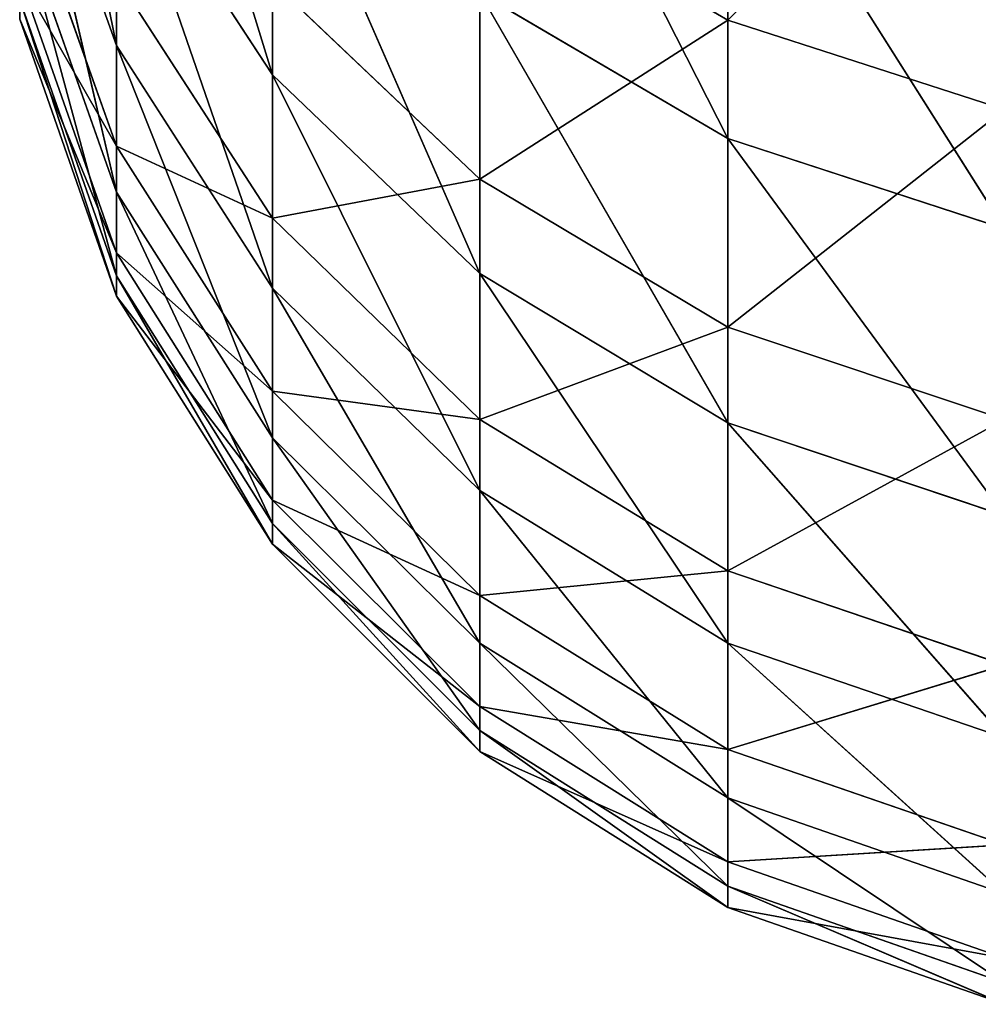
# Model space of a CAD drawing. Extents: x 659 to 1111, y 0 to 289.
# Tile 1 of 208: x 659.233 to 659.966, y 6.66 to 7.412. Entities that reach past the tile are written whole.
import ezdxf

# ---------------------------------------------------------------- set-up
doc = ezdxf.new("R2010")
doc.units = 0
doc.header["$LTSCALE"] = 25.4
doc.layers.get('0').update_dxf_attribs({"color": 13, "linetype": 'CONTINUOUS'})

# ---------------------------------------------------------------- blocks, each defined once
blk = doc.blocks.new('GIOTTO-LED-S-8168_STL')
at = {"color": 44}
for p, q in [((2.82069, 17.63549, 281.33856), (3.03207, 18.28228, 281.12253)), ((2.82069, 17.63549, 281.33856), (3.03207, 18.28228, 281.12253)), ((2.82069, 17.63549, 281.33856), (2.82069, 18.24886, 281.05655)), ((2.82069, 17.63549, 281.33856), (2.82069, 18.24886, 281.05655)), ((2.82069, 17.63549, 281.33856), (3.03207, 17.66381, 281.40689)), ((3.03207, 17.66381, 281.40689), (2.82069, 17.0025, 281.57327)), ((3.03207, 17.66381, 281.40689), (2.82069, 17.0025, 281.57327)), ((2.82069, 17.63549, 281.33856), (3.03207, 17.66381, 281.40689)), ((2.63109, 17.58986, 281.22852), (2.82069, 17.63549, 281.33856)), ((2.82069, 17.63549, 281.33856), (2.63109, 16.96535, 281.46008)), ((2.82069, 17.63549, 281.33856), (2.63109, 16.96535, 281.46008)), ((2.63109, 17.58986, 281.22852), (2.82069, 17.63549, 281.33856)), ((2.82069, 17.63549, 281.33856), (2.82069, 17.0025, 281.57327)), ((2.82069, 17.63549, 281.33856), (2.82069, 17.0025, 281.57327)), ((2.63109, 17.58986, 281.22852), (2.63109, 16.96535, 281.46008)), ((2.63109, 17.58986, 281.22852), (2.63109, 16.96535, 281.46008)), ((2.82069, 17.0025, 281.57327), (3.03207, 17.02557, 281.64355)), ((2.82069, 16.35355, 281.75937), (3.03207, 17.02557, 281.64355)), ((2.82069, 17.0025, 281.57327), (3.03207, 17.02557, 281.64355)), ((2.82069, 16.35355, 281.75937), (3.03207, 17.02557, 281.64355)), ((2.63109, 16.96535, 281.46008), (2.82069, 17.0025, 281.57327)), ((2.63109, 16.32508, 281.64368), (2.82069, 17.0025, 281.57327)), ((2.63109, 16.96535, 281.46008), (2.82069, 17.0025, 281.57327)), ((2.63109, 16.32508, 281.64368), (2.82069, 17.0025, 281.57327)), ((2.82069, 16.35355, 281.75937), (2.82069, 17.0025, 281.57327)), ((2.82069, 16.35355, 281.75937), (2.82069, 17.0025, 281.57327)), ((2.47275, 16.91596, 281.30963), (2.63109, 16.96535, 281.46008)), ((2.47275, 16.28724, 281.48993), (2.63109, 16.96535, 281.46008)), ((2.47275, 16.91596, 281.30963), (2.63109, 16.96535, 281.46008)), ((2.47275, 16.28724, 281.48993), (2.63109, 16.96535, 281.46008)), ((2.63109, 16.32508, 281.64368), (2.63109, 16.96535, 281.46008)), ((2.63109, 16.32508, 281.64368), (2.63109, 16.96535, 281.46008)), ((2.47275, 16.28724, 281.48993), (2.47275, 16.91596, 281.30963)), ((2.47275, 16.28724, 281.48993), (2.47275, 16.91596, 281.30963)), ((2.82069, 16.35355, 281.75937), (3.03207, 16.37123, 281.83118)), ((2.82069, 15.69236, 281.89572), (3.03207, 16.37123, 281.83118)), ((2.82069, 16.35355, 281.75937), (3.03207, 16.37123, 281.83118)), ((2.82069, 15.69236, 281.89572), (3.03207, 16.37123, 281.83118)), ((2.63109, 16.32508, 281.64368), (2.82069, 16.35355, 281.75937)), ((2.63109, 15.67274, 281.7782), (2.82069, 16.35355, 281.75937)), ((2.63109, 16.32508, 281.64368), (2.82069, 16.35355, 281.75937)), ((2.63109, 15.67274, 281.7782), (2.82069, 16.35355, 281.75937)), ((2.82069, 15.69236, 281.89572), (2.82069, 16.35355, 281.75937)), ((2.82069, 15.69236, 281.89572), (2.82069, 16.35355, 281.75937)), ((2.47275, 16.28724, 281.48993), (2.63109, 16.32508, 281.64368)), ((2.47275, 15.64667, 281.62201), (2.63109, 16.32508, 281.64368)), ((2.47275, 16.28724, 281.48993), (2.63109, 16.32508, 281.64368)), ((2.47275, 15.64667, 281.62201), (2.63109, 16.32508, 281.64368)), ((2.63109, 15.67274, 281.7782), (2.63109, 16.32508, 281.64368)), ((2.63109, 15.67274, 281.7782), (2.63109, 16.32508, 281.64368)), ((2.35362, 16.24193, 281.30582), (2.47275, 16.28724, 281.48993)), ((2.35362, 15.61544, 281.435), (2.47275, 16.28724, 281.48993)), ((2.35362, 16.24193, 281.30582), (2.47275, 16.28724, 281.48993)), ((2.35362, 15.61544, 281.435), (2.47275, 16.28724, 281.48993)), ((2.47275, 15.64667, 281.62201), (2.47275, 16.28724, 281.48993)), ((2.47275, 15.64667, 281.62201), (2.47275, 16.28724, 281.48993)), ((2.35362, 15.61544, 281.435), (2.35362, 16.24193, 281.30582)), ((2.35362, 15.61544, 281.435), (2.35362, 16.24193, 281.30582)), ((2.82069, 15.02274, 281.98157), (3.03207, 15.70454, 281.96866)), ((3.03207, 15.70454, 281.96866), (2.82069, 15.69236, 281.89572)), ((2.82069, 15.02274, 281.98157), (3.03207, 15.70454, 281.96866)), ((3.03207, 15.70454, 281.96866), (2.82069, 15.69236, 281.89572)), ((2.63109, 15.01208, 281.86288), (2.82069, 15.69236, 281.89572)), ((2.82069, 15.69236, 281.89572), (2.63109, 15.67274, 281.7782)), ((2.63109, 15.01208, 281.86288), (2.82069, 15.69236, 281.89572)), ((2.82069, 15.69236, 281.89572), (2.63109, 15.67274, 281.7782)), ((2.82069, 15.02274, 281.98157), (2.82069, 15.69236, 281.89572)), ((2.82069, 15.02274, 281.98157), (2.82069, 15.69236, 281.89572)), ((2.47275, 14.99792, 281.7052), (2.63109, 15.67274, 281.7782)), ((2.63109, 15.67274, 281.7782), (2.47275, 15.64667, 281.62201)), ((2.47275, 14.99792, 281.7052), (2.63109, 15.67274, 281.7782)), ((2.63109, 15.67274, 281.7782), (2.47275, 15.64667, 281.62201)), ((2.63109, 15.01208, 281.86288), (2.63109, 15.67274, 281.7782)), ((2.63109, 15.01208, 281.86288), (2.63109, 15.67274, 281.7782)), ((2.35362, 14.98096, 281.51636), (2.47275, 15.64667, 281.62201)), ((2.47275, 15.64667, 281.62201), (2.35362, 15.61544, 281.435)), ((2.35362, 14.98096, 281.51636), (2.47275, 15.64667, 281.62201)), ((2.47275, 15.64667, 281.62201), (2.35362, 15.61544, 281.435)), ((2.47275, 14.99792, 281.7052), (2.47275, 15.64667, 281.62201)), ((2.47275, 14.99792, 281.7052), (2.47275, 15.64667, 281.62201)), ((2.27965, 14.96205, 281.30582), (2.35362, 15.61544, 281.435)), ((2.35362, 15.61544, 281.435), (2.27965, 15.58063, 281.22653)), ((2.27965, 14.96205, 281.30582), (2.35362, 15.61544, 281.435)), ((2.35362, 15.61544, 281.435), (2.27965, 15.58063, 281.22653)), ((2.35362, 14.98096, 281.51636), (2.35362, 15.61544, 281.435)), ((2.35362, 14.98096, 281.51636), (2.35362, 15.61544, 281.435)), ((2.82069, 15.02274, 281.98157), (3.03207, 15.02936, 282.05521)), ((3.03207, 15.02936, 282.05521), (2.82069, 14.34854, 282.01642)), ((3.03207, 15.02936, 282.05521), (2.82069, 14.34854, 282.01642)), ((2.82069, 15.02274, 281.98157), (3.03207, 15.02936, 282.05521)), ((2.63109, 15.01208, 281.86288), (2.82069, 15.02274, 281.98157)), ((2.82069, 15.02274, 281.98157), (2.63109, 14.34691, 281.89728)), ((2.82069, 15.02274, 281.98157), (2.63109, 14.34691, 281.89728)), ((2.63109, 15.01208, 281.86288), (2.82069, 15.02274, 281.98157)), ((2.82069, 15.02274, 281.98157), (2.82069, 14.34854, 282.01642)), ((2.82069, 15.02274, 281.98157), (2.82069, 14.34854, 282.01642)), ((2.47275, 14.99792, 281.7052), (2.63109, 15.01208, 281.86288)), ((2.63109, 15.01208, 281.86288), (2.47275, 14.34474, 281.73895)), ((2.63109, 15.01208, 281.86288), (2.47275, 14.34474, 281.73895)), ((2.47275, 14.99792, 281.7052), (2.63109, 15.01208, 281.86288)), ((2.63109, 15.01208, 281.86288), (2.63109, 14.34691, 281.89728)), ((2.63109, 15.01208, 281.86288), (2.63109, 14.34691, 281.89728)), ((2.35362, 14.98096, 281.51636), (2.47275, 14.99792, 281.7052)), ((2.47275, 14.99792, 281.7052), (2.35362, 14.34214, 281.54938)), ((2.47275, 14.99792, 281.7052), (2.35362, 14.34214, 281.54938)), ((2.35362, 14.98096, 281.51636), (2.47275, 14.99792, 281.7052)), ((2.47275, 14.99792, 281.7052), (2.47275, 14.34474, 281.73895)), ((2.47275, 14.99792, 281.7052), (2.47275, 14.34474, 281.73895)), ((2.27965, 14.96205, 281.30582), (2.35362, 14.98096, 281.51636)), ((2.35362, 14.98096, 281.51636), (2.27965, 14.33924, 281.33801)), ((2.35362, 14.98096, 281.51636), (2.27965, 14.33924, 281.33801)), ((2.27965, 14.96205, 281.30582), (2.35362, 14.98096, 281.51636)), ((2.35362, 14.98096, 281.51636), (2.35362, 14.34214, 281.54938)), ((2.35362, 14.98096, 281.51636), (2.35362, 14.34214, 281.54938)), ((2.27965, 14.33924, 281.33801), (2.35362, 14.34214, 281.54938)), ((2.27965, 13.71578, 281.32291), (2.35362, 14.34214, 281.54938)), ((2.27965, 14.33924, 281.33801), (2.35362, 14.34214, 281.54938)), ((2.27965, 13.71578, 281.32291), (2.35362, 14.34214, 281.54938)), ((2.35362, 14.34214, 281.54938), (2.47275, 14.34474, 281.73895)), ((2.35362, 13.70265, 281.53387), (2.47275, 14.34474, 281.73895)), ((2.35362, 14.34214, 281.54938), (2.47275, 14.34474, 281.73895)), ((2.35362, 13.70265, 281.53387), (2.47275, 14.34474, 281.73895)), ((2.35362, 13.70265, 281.53387), (2.35362, 14.34214, 281.54938)), ((2.35362, 13.70265, 281.53387), (2.35362, 14.34214, 281.54938)), ((2.47275, 14.34474, 281.73895), (2.63109, 14.34691, 281.89728)), ((2.47275, 13.69087, 281.72311), (2.63109, 14.34691, 281.89728)), ((2.47275, 14.34474, 281.73895), (2.63109, 14.34691, 281.89728)), ((2.47275, 13.69087, 281.72311), (2.63109, 14.34691, 281.89728)), ((2.47275, 13.69087, 281.72311), (2.47275, 14.34474, 281.73895)), ((2.47275, 13.69087, 281.72311), (2.47275, 14.34474, 281.73895)), ((2.63109, 14.34691, 281.89728), (2.82069, 14.34854, 282.01642)), ((2.63109, 13.68104, 281.88113), (2.82069, 14.34854, 282.01642)), ((2.63109, 14.34691, 281.89728), (2.82069, 14.34854, 282.01642)), ((2.63109, 13.68104, 281.88113), (2.82069, 14.34854, 282.01642)), ((2.63109, 13.68104, 281.88113), (2.63109, 14.34691, 281.89728)), ((2.63109, 13.68104, 281.88113), (2.63109, 14.34691, 281.89728)), ((2.82069, 14.34854, 282.01642), (3.03207, 14.34955, 282.09036)), ((2.82069, 13.67364, 282.00006), (3.03207, 14.34955, 282.09036)), ((2.82069, 14.34854, 282.01642), (3.03207, 14.34955, 282.09036)), ((2.82069, 13.67364, 282.00006), (3.03207, 14.34955, 282.09036)), ((2.82069, 13.67364, 282.00006), (2.82069, 14.34854, 282.01642)), ((2.82069, 13.67364, 282.00006), (2.82069, 14.34854, 282.01642)), ((2.35362, 13.70265, 281.53387), (2.27965, 13.71578, 281.32291)), ((2.35362, 13.70265, 281.53387), (2.27965, 13.71578, 281.32291)), ((2.27965, 13.09525, 281.26062), (2.35362, 13.70265, 281.53387)), ((2.27965, 13.09525, 281.26062), (2.35362, 13.70265, 281.53387)), ((2.35362, 13.06617, 281.46997), (2.35362, 13.70265, 281.53387)), ((2.35362, 13.06617, 281.46997), (2.35362, 13.70265, 281.53387)), ((2.47275, 13.69087, 281.72311), (2.35362, 13.70265, 281.53387)), ((2.47275, 13.69087, 281.72311), (2.35362, 13.70265, 281.53387)), ((2.35362, 13.06617, 281.46997), (2.47275, 13.69087, 281.72311)), ((2.35362, 13.06617, 281.46997), (2.47275, 13.69087, 281.72311)), ((2.47275, 13.04009, 281.65778), (2.47275, 13.69087, 281.72311)), ((2.47275, 13.04009, 281.65778), (2.47275, 13.69087, 281.72311)), ((2.63109, 13.68104, 281.88113), (2.47275, 13.69087, 281.72311)), ((2.63109, 13.68104, 281.88113), (2.47275, 13.69087, 281.72311)), ((2.47275, 13.04009, 281.65778), (2.63109, 13.68104, 281.88113)), ((2.47275, 13.04009, 281.65778), (2.63109, 13.68104, 281.88113)), ((2.63109, 13.0183, 281.81461), (2.63109, 13.68104, 281.88113)), ((2.63109, 13.0183, 281.81461), (2.63109, 13.68104, 281.88113)), ((2.82069, 13.67364, 282.00006), (2.63109, 13.68104, 281.88113)), ((2.82069, 13.67364, 282.00006), (2.63109, 13.68104, 281.88113)), ((2.63109, 13.0183, 281.81461), (2.82069, 13.67364, 282.00006)), ((2.63109, 13.0183, 281.81461), (2.82069, 13.67364, 282.00006)), ((2.82069, 13.00191, 281.93262), (2.82069, 13.67364, 282.00006)), ((2.82069, 13.00191, 281.93262), (2.82069, 13.67364, 282.00006)), ((3.03207, 13.66904, 282.07388), (2.82069, 13.67364, 282.00006)), ((3.03207, 13.66904, 282.07388), (2.82069, 13.67364, 282.00006)), ((2.82069, 13.00191, 281.93262), (3.03207, 13.66904, 282.07388)), ((2.82069, 13.00191, 281.93262), (3.03207, 13.66904, 282.07388)), ((2.27965, 13.09525, 281.26062), (2.35362, 13.06617, 281.46997)), ((2.27965, 13.09525, 281.26062), (2.35362, 13.06617, 281.46997)), ((2.35362, 13.06617, 281.46997), (2.27965, 12.48124, 281.15143)), ((2.35362, 13.06617, 281.46997), (2.27965, 12.48124, 281.15143)), ((2.35362, 13.06617, 281.46997), (2.47275, 13.04009, 281.65778)), ((2.35362, 13.06617, 281.46997), (2.47275, 13.04009, 281.65778)), ((2.35362, 13.06617, 281.46997), (2.35362, 12.43637, 281.358)), ((2.35362, 13.06617, 281.46997), (2.35362, 12.43637, 281.358)), ((2.47275, 13.04009, 281.65778), (2.35362, 12.43637, 281.358)), ((2.47275, 13.04009, 281.65778), (2.35362, 12.43637, 281.358)), ((2.47275, 13.04009, 281.65778), (2.63109, 13.0183, 281.81461)), ((2.47275, 13.04009, 281.65778), (2.63109, 13.0183, 281.81461)), ((2.47275, 13.04009, 281.65778), (2.47275, 12.39613, 281.54327)), ((2.47275, 13.04009, 281.65778), (2.47275, 12.39613, 281.54327)), ((2.63109, 13.0183, 281.81461), (2.47275, 12.39613, 281.54327)), ((2.63109, 13.0183, 281.81461), (2.47275, 12.39613, 281.54327)), ((2.63109, 13.0183, 281.81461), (2.82069, 13.00191, 281.93262)), ((2.63109, 13.0183, 281.81461), (2.82069, 13.00191, 281.93262)), ((2.63109, 13.0183, 281.81461), (2.63109, 12.36252, 281.698)), ((2.63109, 13.0183, 281.81461), (2.63109, 12.36252, 281.698)), ((2.82069, 13.00191, 281.93262), (2.63109, 12.36252, 281.698)), ((2.82069, 13.00191, 281.93262), (2.63109, 12.36252, 281.698)), ((2.82069, 13.00191, 281.93262), (3.03207, 12.99174, 282.00586)), ((2.82069, 13.00191, 281.93262), (3.03207, 12.99174, 282.00586)), ((2.82069, 13.00191, 281.93262), (2.82069, 12.33723, 281.81442)), ((2.82069, 13.00191, 281.93262), (2.82069, 12.33723, 281.81442)), ((3.03207, 12.99174, 282.00586), (2.82069, 12.33723, 281.81442)), ((3.03207, 12.99174, 282.00586), (2.82069, 12.33723, 281.81442)), ((2.27965, 12.48124, 281.15143), (2.35362, 12.43637, 281.358)), ((2.27965, 12.48124, 281.15143), (2.35362, 12.43637, 281.358)), ((2.27965, 11.87726, 280.99606), (2.35362, 12.43637, 281.358)), ((2.27965, 11.87726, 280.99606), (2.35362, 12.43637, 281.358)), ((2.35362, 12.43637, 281.358), (2.47275, 12.39613, 281.54327)), ((2.35362, 11.81687, 281.19861), (2.35362, 12.43637, 281.358)), ((2.35362, 11.81687, 281.19861), (2.35362, 12.43637, 281.358)), ((2.35362, 12.43637, 281.358), (2.47275, 12.39613, 281.54327)), ((2.35362, 11.81687, 281.19861), (2.47275, 12.39613, 281.54327)), ((2.35362, 11.81687, 281.19861), (2.47275, 12.39613, 281.54327)), ((2.47275, 12.39613, 281.54327), (2.63109, 12.36252, 281.698)), ((2.47275, 11.7627, 281.38031), (2.47275, 12.39613, 281.54327)), ((2.47275, 11.7627, 281.38031), (2.47275, 12.39613, 281.54327)), ((2.47275, 12.39613, 281.54327), (2.63109, 12.36252, 281.698)), ((2.47275, 11.7627, 281.38031), (2.63109, 12.36252, 281.698)), ((2.47275, 11.7627, 281.38031), (2.63109, 12.36252, 281.698)), ((2.63109, 12.36252, 281.698), (2.82069, 12.33723, 281.81442)), ((2.63109, 11.71746, 281.53204), (2.63109, 12.36252, 281.698)), ((2.63109, 11.71746, 281.53204), (2.63109, 12.36252, 281.698)), ((2.63109, 12.36252, 281.698), (2.82069, 12.33723, 281.81442)), ((2.63109, 11.71746, 281.53204), (2.82069, 12.33723, 281.81442)), ((2.63109, 11.71746, 281.53204), (2.82069, 12.33723, 281.81442)), ((2.82069, 12.33723, 281.81442), (3.03207, 12.32154, 281.88672)), ((2.82069, 11.68342, 281.64621), (2.82069, 12.33723, 281.81442)), ((2.82069, 11.68342, 281.64621), (2.82069, 12.33723, 281.81442)), ((2.82069, 12.33723, 281.81442), (3.03207, 12.32154, 281.88672)), ((2.82069, 11.68342, 281.64621), (3.03207, 12.32154, 281.88672)), ((2.82069, 11.68342, 281.64621), (3.03207, 12.32154, 281.88672)), ((2.35362, 11.81687, 281.19861), (2.47275, 11.7627, 281.38031)), ((2.35362, 11.81687, 281.19861), (2.47275, 11.7627, 281.38031)), ((2.35362, 11.21123, 280.99274), (2.47275, 11.7627, 281.38031)), ((2.35362, 11.21123, 280.99274), (2.47275, 11.7627, 281.38031)), ((2.47275, 11.7627, 281.38031), (2.63109, 11.71746, 281.53204)), ((2.47275, 11.14345, 281.1698), (2.47275, 11.7627, 281.38031)), ((2.47275, 11.14345, 281.1698), (2.47275, 11.7627, 281.38031)), ((2.47275, 11.7627, 281.38031), (2.63109, 11.71746, 281.53204)), ((2.47275, 11.14345, 281.1698), (2.63109, 11.71746, 281.53204)), ((2.47275, 11.14345, 281.1698), (2.63109, 11.71746, 281.53204)), ((2.63109, 11.71746, 281.53204), (2.82069, 11.68342, 281.64621)), ((2.63109, 11.08683, 281.31769), (2.63109, 11.71746, 281.53204)), ((2.63109, 11.08683, 281.31769), (2.63109, 11.71746, 281.53204)), ((2.63109, 11.71746, 281.53204), (2.82069, 11.68342, 281.64621)), ((2.63109, 11.08683, 281.31769), (2.82069, 11.68342, 281.64621)), ((2.63109, 11.08683, 281.31769), (2.82069, 11.68342, 281.64621)), ((2.82069, 11.68342, 281.64621), (3.03207, 11.66229, 281.7171)), ((2.82069, 11.04424, 281.42896), (2.82069, 11.68342, 281.64621)), ((2.82069, 11.04424, 281.42896), (2.82069, 11.68342, 281.64621)), ((2.82069, 11.68342, 281.64621), (3.03207, 11.66229, 281.7171)), ((2.82069, 11.04424, 281.42896), (3.03207, 11.66229, 281.7171)), ((2.82069, 11.04424, 281.42896), (3.03207, 11.66229, 281.7171)), ((2.82069, 11.04424, 281.42896), (2.63109, 11.08683, 281.31769)), ((2.82069, 11.04424, 281.42896), (2.63109, 11.08683, 281.31769)), ((2.63109, 10.47427, 281.05612), (2.82069, 11.04424, 281.42896)), ((2.63109, 10.47427, 281.05612), (2.82069, 11.04424, 281.42896)), ((2.82069, 10.42337, 281.16385), (2.82069, 11.04424, 281.42896)), ((2.82069, 10.42337, 281.16385), (2.82069, 11.04424, 281.42896)), ((3.03207, 11.0178, 281.49802), (2.82069, 11.04424, 281.42896)), ((3.03207, 11.0178, 281.49802), (2.82069, 11.04424, 281.42896)), ((2.82069, 10.42337, 281.16385), (3.03207, 11.0178, 281.49802)), ((2.82069, 10.42337, 281.16385), (3.03207, 11.0178, 281.49802))]:
    blk.add_line(p, q, dxfattribs=at)
mesh = blk.add_polyface(dxfattribs=at)
corners = [(3.03207, 18.28228, 281.12253), (2.82069, 18.24886, 281.05655), (2.82069, 17.63549, 281.33856)]
mesh.append_faces([[corners[k] for k in face] for face in [(0, 1, 2)]], dxfattribs={"color": 44})
mesh = blk.add_polyface(dxfattribs=at)
corners = [(3.03207, 18.28228, 281.12253), (2.82069, 17.63549, 281.33856), (3.03207, 17.66381, 281.40689)]
mesh.append_faces([[corners[k] for k in face] for face in [(0, 1, 2)]], dxfattribs={"color": 44})
mesh = blk.add_polyface(dxfattribs=at)
corners = [(2.82069, 18.24886, 281.05655), (2.63109, 17.58986, 281.22852), (2.82069, 17.63549, 281.33856)]
mesh.append_faces([[corners[k] for k in face] for face in [(0, 1, 2)]], dxfattribs={"color": 44})
mesh = blk.add_polyface(dxfattribs=at)
corners = [(3.03207, 17.66381, 281.40689), (2.82069, 17.0025, 281.57327), (3.03207, 17.02557, 281.64355)]
mesh.append_faces([[corners[k] for k in face] for face in [(0, 1, 2)]], dxfattribs={"color": 44})
mesh = blk.add_polyface(dxfattribs=at)
corners = [(3.03207, 17.66381, 281.40689), (2.82069, 17.63549, 281.33856), (2.82069, 17.0025, 281.57327)]
mesh.append_faces([[corners[k] for k in face] for face in [(0, 1, 2)]], dxfattribs={"color": 44})
mesh = blk.add_polyface(dxfattribs=at)
corners = [(2.82069, 17.63549, 281.33856), (2.63109, 16.96535, 281.46008), (2.82069, 17.0025, 281.57327)]
mesh.append_faces([[corners[k] for k in face] for face in [(0, 1, 2)]], dxfattribs={"color": 44})
mesh = blk.add_polyface(dxfattribs=at)
corners = [(2.82069, 17.63549, 281.33856), (2.63109, 17.58986, 281.22852), (2.63109, 16.96535, 281.46008)]
mesh.append_faces([[corners[k] for k in face] for face in [(0, 1, 2)]], dxfattribs={"color": 44})
mesh = blk.add_polyface(dxfattribs=at)
corners = [(2.63109, 17.58986, 281.22852), (2.47275, 16.91596, 281.30963), (2.63109, 16.96535, 281.46008)]
mesh.append_faces([[corners[k] for k in face] for face in [(0, 1, 2)]], dxfattribs={"color": 44})
mesh = blk.add_polyface(dxfattribs=at)
corners = [(3.03207, 17.02557, 281.64355), (2.82069, 17.0025, 281.57327), (2.82069, 16.35355, 281.75937)]
mesh.append_faces([[corners[k] for k in face] for face in [(0, 1, 2)]], dxfattribs={"color": 44})
mesh = blk.add_polyface(dxfattribs=at)
corners = [(3.03207, 17.02557, 281.64355), (2.82069, 16.35355, 281.75937), (3.03207, 16.37123, 281.83118)]
mesh.append_faces([[corners[k] for k in face] for face in [(0, 1, 2)]], dxfattribs={"color": 44})
mesh = blk.add_polyface(dxfattribs=at)
corners = [(2.82069, 17.0025, 281.57327), (2.63109, 16.96535, 281.46008), (2.63109, 16.32508, 281.64368)]
mesh.append_faces([[corners[k] for k in face] for face in [(0, 1, 2)]], dxfattribs={"color": 44})
mesh = blk.add_polyface(dxfattribs=at)
corners = [(2.82069, 17.0025, 281.57327), (2.63109, 16.32508, 281.64368), (2.82069, 16.35355, 281.75937)]
mesh.append_faces([[corners[k] for k in face] for face in [(0, 1, 2)]], dxfattribs={"color": 44})
mesh = blk.add_polyface(dxfattribs=at)
corners = [(2.63109, 16.96535, 281.46008), (2.47275, 16.91596, 281.30963), (2.47275, 16.28724, 281.48993)]
mesh.append_faces([[corners[k] for k in face] for face in [(0, 1, 2)]], dxfattribs={"color": 44})
mesh = blk.add_polyface(dxfattribs=at)
corners = [(2.63109, 16.96535, 281.46008), (2.47275, 16.28724, 281.48993), (2.63109, 16.32508, 281.64368)]
mesh.append_faces([[corners[k] for k in face] for face in [(0, 1, 2)]], dxfattribs={"color": 44})
mesh = blk.add_polyface(dxfattribs=at)
corners = [(2.47275, 16.91596, 281.30963), (2.35362, 16.24193, 281.30582), (2.47275, 16.28724, 281.48993)]
mesh.append_faces([[corners[k] for k in face] for face in [(0, 1, 2)]], dxfattribs={"color": 44})
mesh = blk.add_polyface(dxfattribs=at)
corners = [(3.03207, 16.37123, 281.83118), (2.82069, 16.35355, 281.75937), (2.82069, 15.69236, 281.89572)]
mesh.append_faces([[corners[k] for k in face] for face in [(0, 1, 2)]], dxfattribs={"color": 44})
mesh = blk.add_polyface(dxfattribs=at)
corners = [(3.03207, 16.37123, 281.83118), (2.82069, 15.69236, 281.89572), (3.03207, 15.70454, 281.96866)]
mesh.append_faces([[corners[k] for k in face] for face in [(0, 1, 2)]], dxfattribs={"color": 44})
mesh = blk.add_polyface(dxfattribs=at)
corners = [(2.82069, 16.35355, 281.75937), (2.63109, 16.32508, 281.64368), (2.63109, 15.67274, 281.7782)]
mesh.append_faces([[corners[k] for k in face] for face in [(0, 1, 2)]], dxfattribs={"color": 44})
mesh = blk.add_polyface(dxfattribs=at)
corners = [(2.82069, 16.35355, 281.75937), (2.63109, 15.67274, 281.7782), (2.82069, 15.69236, 281.89572)]
mesh.append_faces([[corners[k] for k in face] for face in [(0, 1, 2)]], dxfattribs={"color": 44})
mesh = blk.add_polyface(dxfattribs=at)
corners = [(2.63109, 16.32508, 281.64368), (2.47275, 16.28724, 281.48993), (2.47275, 15.64667, 281.62201)]
mesh.append_faces([[corners[k] for k in face] for face in [(0, 1, 2)]], dxfattribs={"color": 44})
mesh = blk.add_polyface(dxfattribs=at)
corners = [(2.63109, 16.32508, 281.64368), (2.47275, 15.64667, 281.62201), (2.63109, 15.67274, 281.7782)]
mesh.append_faces([[corners[k] for k in face] for face in [(0, 1, 2)]], dxfattribs={"color": 44})
mesh = blk.add_polyface(dxfattribs=at)
corners = [(2.47275, 16.28724, 281.48993), (2.35362, 16.24193, 281.30582), (2.35362, 15.61544, 281.435)]
mesh.append_faces([[corners[k] for k in face] for face in [(0, 1, 2)]], dxfattribs={"color": 44})
mesh = blk.add_polyface(dxfattribs=at)
corners = [(2.47275, 16.28724, 281.48993), (2.35362, 15.61544, 281.435), (2.47275, 15.64667, 281.62201)]
mesh.append_faces([[corners[k] for k in face] for face in [(0, 1, 2)]], dxfattribs={"color": 44})
mesh = blk.add_polyface(dxfattribs=at)
corners = [(2.35362, 16.24193, 281.30582), (2.27965, 15.58063, 281.22653), (2.35362, 15.61544, 281.435)]
mesh.append_faces([[corners[k] for k in face] for face in [(0, 1, 2)]], dxfattribs={"color": 44})
mesh = blk.add_polyface(dxfattribs=at)
corners = [(3.03207, 15.70454, 281.96866), (2.82069, 15.69236, 281.89572), (2.82069, 15.02274, 281.98157)]
mesh.append_faces([[corners[k] for k in face] for face in [(0, 1, 2)]], dxfattribs={"color": 44})
mesh = blk.add_polyface(dxfattribs=at)
corners = [(3.03207, 15.70454, 281.96866), (2.82069, 15.02274, 281.98157), (3.03207, 15.02936, 282.05521)]
mesh.append_faces([[corners[k] for k in face] for face in [(0, 1, 2)]], dxfattribs={"color": 44})
mesh = blk.add_polyface(dxfattribs=at)
corners = [(2.82069, 15.69236, 281.89572), (2.63109, 15.67274, 281.7782), (2.63109, 15.01208, 281.86288)]
mesh.append_faces([[corners[k] for k in face] for face in [(0, 1, 2)]], dxfattribs={"color": 44})
mesh = blk.add_polyface(dxfattribs=at)
corners = [(2.82069, 15.69236, 281.89572), (2.63109, 15.01208, 281.86288), (2.82069, 15.02274, 281.98157)]
mesh.append_faces([[corners[k] for k in face] for face in [(0, 1, 2)]], dxfattribs={"color": 44})
mesh = blk.add_polyface(dxfattribs=at)
corners = [(2.63109, 15.67274, 281.7782), (2.47275, 15.64667, 281.62201), (2.47275, 14.99792, 281.7052)]
mesh.append_faces([[corners[k] for k in face] for face in [(0, 1, 2)]], dxfattribs={"color": 44})
mesh = blk.add_polyface(dxfattribs=at)
corners = [(2.63109, 15.67274, 281.7782), (2.47275, 14.99792, 281.7052), (2.63109, 15.01208, 281.86288)]
mesh.append_faces([[corners[k] for k in face] for face in [(0, 1, 2)]], dxfattribs={"color": 44})
mesh = blk.add_polyface(dxfattribs=at)
corners = [(2.47275, 15.64667, 281.62201), (2.35362, 15.61544, 281.435), (2.35362, 14.98096, 281.51636)]
mesh.append_faces([[corners[k] for k in face] for face in [(0, 1, 2)]], dxfattribs={"color": 44})
mesh = blk.add_polyface(dxfattribs=at)
corners = [(2.47275, 15.64667, 281.62201), (2.35362, 14.98096, 281.51636), (2.47275, 14.99792, 281.7052)]
mesh.append_faces([[corners[k] for k in face] for face in [(0, 1, 2)]], dxfattribs={"color": 44})
mesh = blk.add_polyface(dxfattribs=at)
corners = [(2.35362, 15.61544, 281.435), (2.27965, 15.58063, 281.22653), (2.27965, 14.96205, 281.30582)]
mesh.append_faces([[corners[k] for k in face] for face in [(0, 1, 2)]], dxfattribs={"color": 44})
mesh = blk.add_polyface(dxfattribs=at)
corners = [(2.35362, 15.61544, 281.435), (2.27965, 14.96205, 281.30582), (2.35362, 14.98096, 281.51636)]
mesh.append_faces([[corners[k] for k in face] for face in [(0, 1, 2)]], dxfattribs={"color": 44})
mesh = blk.add_polyface(dxfattribs=at)
corners = [(3.03207, 15.02936, 282.05521), (2.82069, 14.34854, 282.01642), (3.03207, 14.34955, 282.09036)]
mesh.append_faces([[corners[k] for k in face] for face in [(0, 1, 2)]], dxfattribs={"color": 44})
mesh = blk.add_polyface(dxfattribs=at)
corners = [(3.03207, 15.02936, 282.05521), (2.82069, 15.02274, 281.98157), (2.82069, 14.34854, 282.01642)]
mesh.append_faces([[corners[k] for k in face] for face in [(0, 1, 2)]], dxfattribs={"color": 44})
mesh = blk.add_polyface(dxfattribs=at)
corners = [(2.82069, 15.02274, 281.98157), (2.63109, 14.34691, 281.89728), (2.82069, 14.34854, 282.01642)]
mesh.append_faces([[corners[k] for k in face] for face in [(0, 1, 2)]], dxfattribs={"color": 44})
mesh = blk.add_polyface(dxfattribs=at)
corners = [(2.82069, 15.02274, 281.98157), (2.63109, 15.01208, 281.86288), (2.63109, 14.34691, 281.89728)]
mesh.append_faces([[corners[k] for k in face] for face in [(0, 1, 2)]], dxfattribs={"color": 44})
mesh = blk.add_polyface(dxfattribs=at)
corners = [(2.63109, 15.01208, 281.86288), (2.47275, 14.34474, 281.73895), (2.63109, 14.34691, 281.89728)]
mesh.append_faces([[corners[k] for k in face] for face in [(0, 1, 2)]], dxfattribs={"color": 44})
mesh = blk.add_polyface(dxfattribs=at)
corners = [(2.63109, 15.01208, 281.86288), (2.47275, 14.99792, 281.7052), (2.47275, 14.34474, 281.73895)]
mesh.append_faces([[corners[k] for k in face] for face in [(0, 1, 2)]], dxfattribs={"color": 44})
mesh = blk.add_polyface(dxfattribs=at)
corners = [(2.47275, 14.99792, 281.7052), (2.35362, 14.34214, 281.54938), (2.47275, 14.34474, 281.73895)]
mesh.append_faces([[corners[k] for k in face] for face in [(0, 1, 2)]], dxfattribs={"color": 44})
mesh = blk.add_polyface(dxfattribs=at)
corners = [(2.47275, 14.99792, 281.7052), (2.35362, 14.98096, 281.51636), (2.35362, 14.34214, 281.54938)]
mesh.append_faces([[corners[k] for k in face] for face in [(0, 1, 2)]], dxfattribs={"color": 44})
mesh = blk.add_polyface(dxfattribs=at)
corners = [(2.35362, 14.98096, 281.51636), (2.27965, 14.33924, 281.33801), (2.35362, 14.34214, 281.54938)]
mesh.append_faces([[corners[k] for k in face] for face in [(0, 1, 2)]], dxfattribs={"color": 44})
mesh = blk.add_polyface(dxfattribs=at)
corners = [(2.35362, 14.98096, 281.51636), (2.27965, 14.96205, 281.30582), (2.27965, 14.33924, 281.33801)]
mesh.append_faces([[corners[k] for k in face] for face in [(0, 1, 2)]], dxfattribs={"color": 44})
mesh = blk.add_polyface(dxfattribs=at)
corners = [(2.35362, 14.34214, 281.54938), (2.27965, 14.33924, 281.33801), (2.27965, 13.71578, 281.32291)]
mesh.append_faces([[corners[k] for k in face] for face in [(0, 1, 2)]], dxfattribs={"color": 44})
mesh = blk.add_polyface(dxfattribs=at)
corners = [(2.35362, 14.34214, 281.54938), (2.27965, 13.71578, 281.32291), (2.35362, 13.70265, 281.53387)]
mesh.append_faces([[corners[k] for k in face] for face in [(0, 1, 2)]], dxfattribs={"color": 44})
mesh = blk.add_polyface(dxfattribs=at)
corners = [(2.47275, 14.34474, 281.73895), (2.35362, 14.34214, 281.54938), (2.35362, 13.70265, 281.53387)]
mesh.append_faces([[corners[k] for k in face] for face in [(0, 1, 2)]], dxfattribs={"color": 44})
mesh = blk.add_polyface(dxfattribs=at)
corners = [(2.47275, 14.34474, 281.73895), (2.35362, 13.70265, 281.53387), (2.47275, 13.69087, 281.72311)]
mesh.append_faces([[corners[k] for k in face] for face in [(0, 1, 2)]], dxfattribs={"color": 44})
mesh = blk.add_polyface(dxfattribs=at)
corners = [(2.63109, 14.34691, 281.89728), (2.47275, 14.34474, 281.73895), (2.47275, 13.69087, 281.72311)]
mesh.append_faces([[corners[k] for k in face] for face in [(0, 1, 2)]], dxfattribs={"color": 44})
mesh = blk.add_polyface(dxfattribs=at)
corners = [(2.63109, 14.34691, 281.89728), (2.47275, 13.69087, 281.72311), (2.63109, 13.68104, 281.88113)]
mesh.append_faces([[corners[k] for k in face] for face in [(0, 1, 2)]], dxfattribs={"color": 44})
mesh = blk.add_polyface(dxfattribs=at)
corners = [(2.82069, 14.34854, 282.01642), (2.63109, 14.34691, 281.89728), (2.63109, 13.68104, 281.88113)]
mesh.append_faces([[corners[k] for k in face] for face in [(0, 1, 2)]], dxfattribs={"color": 44})
mesh = blk.add_polyface(dxfattribs=at)
corners = [(2.82069, 14.34854, 282.01642), (2.63109, 13.68104, 281.88113), (2.82069, 13.67364, 282.00006)]
mesh.append_faces([[corners[k] for k in face] for face in [(0, 1, 2)]], dxfattribs={"color": 44})
mesh = blk.add_polyface(dxfattribs=at)
corners = [(3.03207, 14.34955, 282.09036), (2.82069, 14.34854, 282.01642), (2.82069, 13.67364, 282.00006)]
mesh.append_faces([[corners[k] for k in face] for face in [(0, 1, 2)]], dxfattribs={"color": 44})
mesh = blk.add_polyface(dxfattribs=at)
corners = [(3.03207, 14.34955, 282.09036), (2.82069, 13.67364, 282.00006), (3.03207, 13.66904, 282.07388)]
mesh.append_faces([[corners[k] for k in face] for face in [(0, 1, 2)]], dxfattribs={"color": 44})
mesh = blk.add_polyface(dxfattribs=at)
corners = [(2.27965, 13.71578, 281.32291), (2.27965, 13.09525, 281.26062), (2.35362, 13.70265, 281.53387)]
mesh.append_faces([[corners[k] for k in face] for face in [(0, 1, 2)]], dxfattribs={"color": 44})
mesh = blk.add_polyface(dxfattribs=at)
corners = [(2.35362, 13.70265, 281.53387), (2.27965, 13.09525, 281.26062), (2.35362, 13.06617, 281.46997)]
mesh.append_faces([[corners[k] for k in face] for face in [(0, 1, 2)]], dxfattribs={"color": 44})
mesh = blk.add_polyface(dxfattribs=at)
corners = [(2.35362, 13.70265, 281.53387), (2.35362, 13.06617, 281.46997), (2.47275, 13.69087, 281.72311)]
mesh.append_faces([[corners[k] for k in face] for face in [(0, 1, 2)]], dxfattribs={"color": 44})
mesh = blk.add_polyface(dxfattribs=at)
corners = [(2.47275, 13.69087, 281.72311), (2.35362, 13.06617, 281.46997), (2.47275, 13.04009, 281.65778)]
mesh.append_faces([[corners[k] for k in face] for face in [(0, 1, 2)]], dxfattribs={"color": 44})
mesh = blk.add_polyface(dxfattribs=at)
corners = [(2.47275, 13.69087, 281.72311), (2.47275, 13.04009, 281.65778), (2.63109, 13.68104, 281.88113)]
mesh.append_faces([[corners[k] for k in face] for face in [(0, 1, 2)]], dxfattribs={"color": 44})
mesh = blk.add_polyface(dxfattribs=at)
corners = [(2.63109, 13.68104, 281.88113), (2.47275, 13.04009, 281.65778), (2.63109, 13.0183, 281.81461)]
mesh.append_faces([[corners[k] for k in face] for face in [(0, 1, 2)]], dxfattribs={"color": 44})
mesh = blk.add_polyface(dxfattribs=at)
corners = [(2.82069, 13.67364, 282.00006), (2.63109, 13.68104, 281.88113), (2.63109, 13.0183, 281.81461)]
mesh.append_faces([[corners[k] for k in face] for face in [(0, 1, 2)]], dxfattribs={"color": 44})
mesh = blk.add_polyface(dxfattribs=at)
corners = [(2.82069, 13.67364, 282.00006), (2.63109, 13.0183, 281.81461), (2.82069, 13.00191, 281.93262)]
mesh.append_faces([[corners[k] for k in face] for face in [(0, 1, 2)]], dxfattribs={"color": 44})
mesh = blk.add_polyface(dxfattribs=at)
corners = [(3.03207, 13.66904, 282.07388), (2.82069, 13.67364, 282.00006), (2.82069, 13.00191, 281.93262)]
mesh.append_faces([[corners[k] for k in face] for face in [(0, 1, 2)]], dxfattribs={"color": 44})
mesh = blk.add_polyface(dxfattribs=at)
corners = [(3.03207, 13.66904, 282.07388), (2.82069, 13.00191, 281.93262), (3.03207, 12.99174, 282.00586)]
mesh.append_faces([[corners[k] for k in face] for face in [(0, 1, 2)]], dxfattribs={"color": 44})
mesh = blk.add_polyface(dxfattribs=at)
corners = [(2.27965, 13.09525, 281.26062), (2.27965, 12.48124, 281.15143), (2.35362, 13.06617, 281.46997)]
mesh.append_faces([[corners[k] for k in face] for face in [(0, 1, 2)]], dxfattribs={"color": 44})
mesh = blk.add_polyface(dxfattribs=at)
corners = [(2.35362, 13.06617, 281.46997), (2.27965, 12.48124, 281.15143), (2.35362, 12.43637, 281.358)]
mesh.append_faces([[corners[k] for k in face] for face in [(0, 1, 2)]], dxfattribs={"color": 44})
mesh = blk.add_polyface(dxfattribs=at)
corners = [(2.35362, 13.06617, 281.46997), (2.35362, 12.43637, 281.358), (2.47275, 13.04009, 281.65778)]
mesh.append_faces([[corners[k] for k in face] for face in [(0, 1, 2)]], dxfattribs={"color": 44})
mesh = blk.add_polyface(dxfattribs=at)
corners = [(2.47275, 13.04009, 281.65778), (2.35362, 12.43637, 281.358), (2.47275, 12.39613, 281.54327)]
mesh.append_faces([[corners[k] for k in face] for face in [(0, 1, 2)]], dxfattribs={"color": 44})
mesh = blk.add_polyface(dxfattribs=at)
corners = [(2.47275, 13.04009, 281.65778), (2.47275, 12.39613, 281.54327), (2.63109, 13.0183, 281.81461)]
mesh.append_faces([[corners[k] for k in face] for face in [(0, 1, 2)]], dxfattribs={"color": 44})
mesh = blk.add_polyface(dxfattribs=at)
corners = [(2.63109, 13.0183, 281.81461), (2.47275, 12.39613, 281.54327), (2.63109, 12.36252, 281.698)]
mesh.append_faces([[corners[k] for k in face] for face in [(0, 1, 2)]], dxfattribs={"color": 44})
mesh = blk.add_polyface(dxfattribs=at)
corners = [(2.82069, 13.00191, 281.93262), (2.63109, 13.0183, 281.81461), (2.63109, 12.36252, 281.698)]
mesh.append_faces([[corners[k] for k in face] for face in [(0, 1, 2)]], dxfattribs={"color": 44})
mesh = blk.add_polyface(dxfattribs=at)
corners = [(2.82069, 13.00191, 281.93262), (2.63109, 12.36252, 281.698), (2.82069, 12.33723, 281.81442)]
mesh.append_faces([[corners[k] for k in face] for face in [(0, 1, 2)]], dxfattribs={"color": 44})
mesh = blk.add_polyface(dxfattribs=at)
corners = [(3.03207, 12.99174, 282.00586), (2.82069, 13.00191, 281.93262), (2.82069, 12.33723, 281.81442)]
mesh.append_faces([[corners[k] for k in face] for face in [(0, 1, 2)]], dxfattribs={"color": 44})
mesh = blk.add_polyface(dxfattribs=at)
corners = [(3.03207, 12.99174, 282.00586), (2.82069, 12.33723, 281.81442), (3.03207, 12.32154, 281.88672)]
mesh.append_faces([[corners[k] for k in face] for face in [(0, 1, 2)]], dxfattribs={"color": 44})
mesh = blk.add_polyface(dxfattribs=at)
corners = [(2.27965, 12.48124, 281.15143), (2.27965, 11.87726, 280.99606), (2.35362, 12.43637, 281.358)]
mesh.append_faces([[corners[k] for k in face] for face in [(0, 1, 2)]], dxfattribs={"color": 44})
mesh = blk.add_polyface(dxfattribs=at)
corners = [(2.35362, 12.43637, 281.358), (2.27965, 11.87726, 280.99606), (2.35362, 11.81687, 281.19861)]
mesh.append_faces([[corners[k] for k in face] for face in [(0, 1, 2)]], dxfattribs={"color": 44})
mesh = blk.add_polyface(dxfattribs=at)
corners = [(2.35362, 12.43637, 281.358), (2.35362, 11.81687, 281.19861), (2.47275, 12.39613, 281.54327)]
mesh.append_faces([[corners[k] for k in face] for face in [(0, 1, 2)]], dxfattribs={"color": 44})
mesh = blk.add_polyface(dxfattribs=at)
corners = [(2.47275, 12.39613, 281.54327), (2.35362, 11.81687, 281.19861), (2.47275, 11.7627, 281.38031)]
mesh.append_faces([[corners[k] for k in face] for face in [(0, 1, 2)]], dxfattribs={"color": 44})
mesh = blk.add_polyface(dxfattribs=at)
corners = [(2.47275, 12.39613, 281.54327), (2.47275, 11.7627, 281.38031), (2.63109, 12.36252, 281.698)]
mesh.append_faces([[corners[k] for k in face] for face in [(0, 1, 2)]], dxfattribs={"color": 44})
mesh = blk.add_polyface(dxfattribs=at)
corners = [(2.63109, 12.36252, 281.698), (2.47275, 11.7627, 281.38031), (2.63109, 11.71746, 281.53204)]
mesh.append_faces([[corners[k] for k in face] for face in [(0, 1, 2)]], dxfattribs={"color": 44})
mesh = blk.add_polyface(dxfattribs=at)
corners = [(2.82069, 12.33723, 281.81442), (2.63109, 12.36252, 281.698), (2.63109, 11.71746, 281.53204)]
mesh.append_faces([[corners[k] for k in face] for face in [(0, 1, 2)]], dxfattribs={"color": 44})
mesh = blk.add_polyface(dxfattribs=at)
corners = [(2.82069, 12.33723, 281.81442), (2.63109, 11.71746, 281.53204), (2.82069, 11.68342, 281.64621)]
mesh.append_faces([[corners[k] for k in face] for face in [(0, 1, 2)]], dxfattribs={"color": 44})
mesh = blk.add_polyface(dxfattribs=at)
corners = [(3.03207, 12.32154, 281.88672), (2.82069, 12.33723, 281.81442), (2.82069, 11.68342, 281.64621)]
mesh.append_faces([[corners[k] for k in face] for face in [(0, 1, 2)]], dxfattribs={"color": 44})
mesh = blk.add_polyface(dxfattribs=at)
corners = [(3.03207, 12.32154, 281.88672), (2.82069, 11.68342, 281.64621), (3.03207, 11.66229, 281.7171)]
mesh.append_faces([[corners[k] for k in face] for face in [(0, 1, 2)]], dxfattribs={"color": 44})
mesh = blk.add_polyface(dxfattribs=at)
corners = [(2.35362, 11.81687, 281.19861), (2.35362, 11.21123, 280.99274), (2.47275, 11.7627, 281.38031)]
mesh.append_faces([[corners[k] for k in face] for face in [(0, 1, 2)]], dxfattribs={"color": 44})
mesh = blk.add_polyface(dxfattribs=at)
corners = [(2.47275, 11.7627, 281.38031), (2.35362, 11.21123, 280.99274), (2.47275, 11.14345, 281.1698)]
mesh.append_faces([[corners[k] for k in face] for face in [(0, 1, 2)]], dxfattribs={"color": 44})
mesh = blk.add_polyface(dxfattribs=at)
corners = [(2.47275, 11.7627, 281.38031), (2.47275, 11.14345, 281.1698), (2.63109, 11.71746, 281.53204)]
mesh.append_faces([[corners[k] for k in face] for face in [(0, 1, 2)]], dxfattribs={"color": 44})
mesh = blk.add_polyface(dxfattribs=at)
corners = [(2.63109, 11.71746, 281.53204), (2.47275, 11.14345, 281.1698), (2.63109, 11.08683, 281.31769)]
mesh.append_faces([[corners[k] for k in face] for face in [(0, 1, 2)]], dxfattribs={"color": 44})
mesh = blk.add_polyface(dxfattribs=at)
corners = [(2.82069, 11.68342, 281.64621), (2.63109, 11.71746, 281.53204), (2.63109, 11.08683, 281.31769)]
mesh.append_faces([[corners[k] for k in face] for face in [(0, 1, 2)]], dxfattribs={"color": 44})
mesh = blk.add_polyface(dxfattribs=at)
corners = [(2.82069, 11.68342, 281.64621), (2.63109, 11.08683, 281.31769), (2.82069, 11.04424, 281.42896)]
mesh.append_faces([[corners[k] for k in face] for face in [(0, 1, 2)]], dxfattribs={"color": 44})
mesh = blk.add_polyface(dxfattribs=at)
corners = [(3.03207, 11.66229, 281.7171), (2.82069, 11.68342, 281.64621), (2.82069, 11.04424, 281.42896)]
mesh.append_faces([[corners[k] for k in face] for face in [(0, 1, 2)]], dxfattribs={"color": 44})
mesh = blk.add_polyface(dxfattribs=at)
corners = [(3.03207, 11.66229, 281.7171), (2.82069, 11.04424, 281.42896), (3.03207, 11.0178, 281.49802)]
mesh.append_faces([[corners[k] for k in face] for face in [(0, 1, 2)]], dxfattribs={"color": 44})
mesh = blk.add_polyface(dxfattribs=at)
corners = [(2.82069, 11.04424, 281.42896), (2.63109, 11.08683, 281.31769), (2.63109, 10.47427, 281.05612)]
mesh.append_faces([[corners[k] for k in face] for face in [(0, 1, 2)]], dxfattribs={"color": 44})
mesh = blk.add_polyface(dxfattribs=at)
corners = [(2.82069, 11.04424, 281.42896), (2.63109, 10.47427, 281.05612), (2.82069, 10.42337, 281.16385)]
mesh.append_faces([[corners[k] for k in face] for face in [(0, 1, 2)]], dxfattribs={"color": 44})
mesh = blk.add_polyface(dxfattribs=at)
corners = [(3.03207, 11.0178, 281.49802), (2.82069, 11.04424, 281.42896), (2.82069, 10.42337, 281.16385)]
mesh.append_faces([[corners[k] for k in face] for face in [(0, 1, 2)]], dxfattribs={"color": 44})
mesh = blk.add_polyface(dxfattribs=at)
corners = [(3.03207, 11.0178, 281.49802), (2.82069, 10.42337, 281.16385), (3.03207, 10.39177, 281.23071)]
mesh.append_faces([[corners[k] for k in face] for face in [(0, 1, 2)]], dxfattribs={"color": 44})

msp = doc.modelspace()

# ---------------------------------------------------------------- block references
at = {"color": 0, "extrusion": (0, -1, -5.27356e-16)}
msp.add_blockref('GIOTTO-LED-S-8168_STL', (656.95361, 1175.6515, -288.75), dxfattribs=at)

doc.saveas('drawing.dxf')
